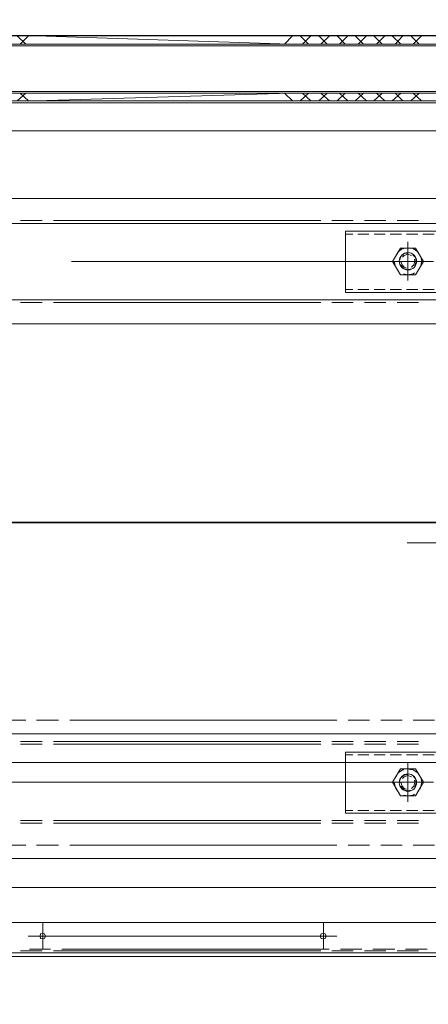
# Model space of a CAD drawing. Header units: millimetres. Extents: x -1469 to 52323, y -1368 to 13830.
# Tile 7 of 85: x 5822 to 6035, y 1399 to 1912. Entities that reach past the tile are written whole.
import ezdxf
from ezdxf.enums import TextEntityAlignment as Align

# ---------------------------------------------------------------- set-up
doc = ezdxf.new("R2010")
doc.units = ezdxf.units.MM
doc.layers.add('A-CEILING-02', color=7, linetype='Continuous', lineweight=5, true_color=0xf27172)
doc.layers.add('M-MEP-ELLG-LIGHT', color=5, linetype='Continuous', lineweight=15, true_color=0x0000ff)
doc.layers.add('A-LIGHT', color=1, linetype='Continuous', lineweight=5)
for name, color, linetype, true_color in [('ACMV-EQP-CHW', 30, 'Continuous', 0xff7f00), ('ACMV-FCU', 30, 'Continuous', 0xff7f00), ('RCP LAYOUT', 9, 'Continuous', 0x808080)]:
    doc.layers.add(name, color=color, linetype=linetype, true_color=true_color)
doc.styles.get("Standard").update_dxf_attribs({"font": 'arial.ttf'})

# ---------------------------------------------------------------- blocks, each defined once
blk = doc.blocks.new('LIGHT-600X600MM')
at = {"color": 0}
blk.add_lwpolyline([(-300, 300), (-300, -300), (300, -300), (300, 300)], close=True, dxfattribs=at)
for points in [[(-165, 160), (-165, 140, 0.414214), (-135, 110), (135, 110, 0.414214), (165, 140), (165, 160, 0.414214), (135, 190), (-135, 190, 0.414214)], [(-150, 160), (-150, 140, 0.414214), (-135, 125), (135, 125, 0.414214), (150, 140), (150, 160, 0.414214), (135, 175), (-135, 175, 0.414214)]]:
    blk.add_lwpolyline(points, format="xyb", close=True, dxfattribs=at)
blk.add_attdef('E', text='', height=100).set_placement((400, 250), align=Align.MIDDLE_CENTER)
blk = doc.blocks.new('A$C98a85b24')
at = {"layer": 'M-MEP-ELLG-LIGHT', "color": 8, "true_color": 0x808080}
blk.add_blockref('LIGHT-600X600MM', (1715, 1350), dxfattribs=at)
blk = doc.blocks.new('A$C256bf26b')
at = {"layer": 'A-CEILING-02', "true_color": 0x808080}
h = blk.add_hatch(dxfattribs=at)
h.set_pattern_fill('_USER', color=8, scale=600, double=1, pattern_type=0)
h.set_pattern_definition([(0, (9805, 1050), (0, 600), []), (90, (9805, 1050), (-600, 4e-14), [])])
h.paths.add_polyline_path([(200, 1050), (200, 2970), (4245, 2970), (4245, 3620), (5835, 3620), (5835, 2970), (9805, 2970), (9805, 1050)])
at = {"layer": 'A-LIGHT', "color": 8, "true_color": 0x808080}
blk.add_blockref('A$C98a85b24', (4190, 0), dxfattribs=at)
blk = doc.blocks.new('AHU-7.5TR-CARRIER')
at = {"layer": 'ACMV-EQP-CHW', "lineweight": 15}
for points in [[(-717.74, -237.83), (675.96, -237.83), (675.96, 0)], [(-718.91, -222.03), (704.92, -222.03), (704.92, -38.61)], [(-717.74, -220.27), (678.59, -220.27)], [(137.04, -224.08), (125.64, -224.08)], [(154.02, -224.08), (142.6, -224.08)], [(170.98, -224.08), (159.86, -224.08)], [(316.14, -224.08), (176.84, -224.08)], [(179.76, -237.83), (179.76, -224.08)], [(333.1, -224.08), (321.99, -224.08)], [(326.09, -237.83), (326.09, -224.08)], [(172.74, -230.81), (333.68, -230.81)], [(132.95, -278.2), (121.84, -278.2)], [(149.92, -278.2), (138.8, -278.2)], [(166.89, -278.2), (155.77, -278.2)], [(312.04, -278.2), (172.74, -278.2)], [(329.3, -278.2), (317.89, -278.2)], [(346.27, -278.2), (334.86, -278.2)], [(141.43, -289.61), (130.31, -289.61)], [(141.43, -291.07), (130.31, -291.07)], [(158.4, -289.61), (147.29, -289.61)], [(158.4, -291.07), (147.29, -291.07)], [(175.37, -289.61), (164.25, -289.61)], [(175.37, -291.07), (164.25, -291.07)], [(320.52, -289.61), (181.22, -289.61)], [(320.52, -291.07), (181.22, -291.07)], [(337.78, -289.61), (326.37, -289.61)], [(337.78, -291.07), (326.37, -291.07)], [(114.23, -326.77), (168.35, -326.77), (168.35, -294.88), (114.23, -294.88)], [(127.97, -296.34), (122.13, -296.34)], [(136.45, -296.34), (130.61, -296.34)], [(144.94, -296.34), (139.1, -296.34)], [(153.43, -296.34), (147.58, -296.34)], [(161.92, -296.34), (156.06, -296.34)], [(168.35, -296.34), (164.54, -296.34)], [(135.88, -300.72), (135.88, -320.91)], [(131.78, -303.94), (127.69, -310.97), (131.78, -317.98)], [(130.02, -306.87), (129.15, -308.04), (128.57, -310.97), (128.85, -312.43)], [(131.78, -303.94), (139.68, -303.94)], [(133.83, -307.75), (132.66, -308.92), (132.07, -310.97), (132.37, -312.14)], [(137.92, -304.24), (135.88, -303.95), (132.95, -304.24), (132.37, -304.82)], [(139.68, -308.92), (138.22, -307.45), (136.17, -306.57), (133.83, -306.87)], [(139.38, -310.67), (139.38, -310.97), (138.8, -308.92), (137.64, -307.75), (136.45, -307.45)], [(139.68, -317.98), (143.77, -310.97), (139.68, -303.94)], [(142.89, -310.67), (142.89, -310.97), (142.31, -308.04), (140.85, -305.99), (140.56, -305.69)], [(311.16, -310.97), (122.42, -310.97)], [(132.07, -308.62), (131.48, -310.67), (131.78, -312.72), (133.24, -314.48)], [(133.83, -313.89), (135.88, -314.48), (137.63, -313.89), (138.51, -313.01)], [(147.29, -310.97), (135.88, -310.97)], [(135.88, -315.06), (137.63, -314.76), (139.38, -313.3), (139.97, -311.84)], [(343.34, -310.97), (158.4, -310.97)], [(130.02, -315.06), (130.61, -315.94), (132.95, -317.4), (135, -317.69)], [(131.78, -317.98), (139.68, -317.98)], [(137.92, -317.4), (138.51, -317.4), (140.86, -315.94), (142.02, -313.59)], [(122.13, -325.29), (127.97, -325.29)], [(130.62, -325.29), (136.45, -325.29)], [(139.1, -325.29), (144.94, -325.29)], [(147.58, -325.29), (153.43, -325.29)], [(156.06, -325.29), (161.92, -325.29)], [(164.54, -325.29), (168.35, -325.29)], [(141.43, -330.86), (130.31, -330.86)], [(141.43, -332.32), (130.31, -332.32)], [(158.4, -330.86), (147.29, -330.86)], [(158.4, -332.32), (147.29, -332.32)], [(175.37, -330.86), (164.25, -330.86)], [(175.37, -332.32), (164.25, -332.32)], [(320.52, -330.86), (181.22, -330.86)], [(320.52, -332.32), (181.22, -332.32)], [(337.78, -330.86), (326.37, -330.86)], [(337.78, -332.32), (326.37, -332.32)], [(132.95, -343.43), (121.84, -343.43)], [(149.92, -343.43), (138.8, -343.43)], [(166.89, -343.43), (155.77, -343.43)], [(312.04, -343.43), (172.74, -343.43)], [(329.3, -343.43), (317.89, -343.43)], [(346.27, -343.43), (334.86, -343.43)], [(136.17, -435.87), (63.62, -435.87)], [(128.57, -435.87), (77.08, -435.87)], [(702.87, -615.2), (-744.36, -615.2), (-744.36, -549.97), (702.87, -549.97)], [(675.66, -562.54), (-717.44, -562.54)], [(141.43, -561.08), (130.31, -561.08)], [(158.4, -561.08), (147.29, -561.08)], [(175.37, -561.08), (164.25, -561.08)], [(320.52, -561.08), (181.22, -561.08)], [(337.78, -561.08), (326.37, -561.08)], [(114.23, -598.23), (168.35, -598.23), (168.35, -566.35), (114.23, -566.35)], [(127.97, -567.81), (122.13, -567.81)], [(136.45, -567.81), (130.61, -567.81)], [(144.94, -567.81), (139.1, -567.81)], [(153.43, -567.81), (147.58, -567.81)], [(161.92, -567.81), (156.06, -567.81)], [(168.35, -567.81), (164.54, -567.81)], [(135.88, -572.49), (135.88, -592.67)], [(131.78, -575.41), (127.69, -582.44), (131.78, -589.46)], [(130.02, -578.34), (129.15, -579.8), (128.57, -582.44), (128.85, -583.9)], [(131.78, -575.41), (139.68, -575.41)], [(133.83, -579.51), (132.66, -580.68), (132.07, -582.44), (132.37, -583.6)], [(137.92, -576), (135.88, -575.42), (132.95, -576), (132.37, -576.59)], [(139.68, -580.68), (138.22, -578.93), (136.17, -578.05), (133.83, -578.63)], [(139.38, -582.15), (139.38, -582.44), (138.8, -580.68), (137.64, -579.51), (136.45, -578.93)], [(139.68, -589.46), (143.77, -582.44), (139.68, -575.42)], [(142.89, -582.15), (142.89, -582.44), (142.31, -579.8), (140.85, -577.47), (140.56, -577.47)], [(311.16, -582.44), (122.42, -582.44)], [(132.07, -580.1), (131.48, -582.44), (131.78, -584.49), (133.24, -585.94)], [(133.83, -585.65), (135.88, -586.24), (137.63, -585.65), (138.51, -584.78)], [(135.88, -586.82), (137.63, -586.53), (139.38, -585.07), (139.97, -583.31)], [(130.02, -586.53), (130.61, -587.41), (132.95, -589.16), (135, -589.46)], [(131.78, -589.46), (139.68, -589.46)], [(137.92, -589.16), (138.51, -589.16), (140.86, -587.41), (142.02, -585.36)], [(122.13, -596.77), (127.97, -596.77)], [(130.62, -596.77), (136.45, -596.77)], [(139.1, -596.77), (144.94, -596.77)], [(147.58, -596.77), (153.43, -596.77)], [(156.06, -596.77), (161.92, -596.77)], [(164.54, -596.77), (168.35, -596.77)], [(675.66, -602.33), (-717.44, -602.33)], [(141.43, -603.79), (130.31, -603.79)], [(158.4, -603.79), (147.29, -603.79)], [(175.37, -603.79), (164.25, -603.79)], [(320.52, -603.79), (181.22, -603.79)], [(337.78, -603.79), (326.37, -603.79)], [(-718.91, -650.6), (-718.91, -665.23), (719.25, -665.23)], [(677.13, -665.23), (677.13, -650.6), (-718.91, -650.6)], [(-394.06, -666.11), (405.94, -666.11)], [(122.26, -665.23), (133.38, -665.23)], [(133.09, -670.2), (128.7, -666.11)], [(129.88, -670.2), (134.26, -666.11)], [(142.45, -670.2), (138.36, -666.11)], [(139.24, -665.23), (150.35, -665.23)], [(139.53, -670.2), (143.91, -666.11)], [(152.11, -670.2), (147.71, -666.11)], [(149.18, -670.2), (153.57, -666.11)], [(156.2, -665.23), (167.32, -665.23)], [(161.76, -670.2), (157.37, -666.11)], [(158.83, -670.2), (163.23, -666.11)], [(171.42, -670.2), (167.03, -666.11)], [(168.49, -670.2), (172.58, -666.11)], [(173.17, -665.23), (184.29, -665.23)], [(181.07, -670.2), (176.68, -666.11)], [(177.85, -670.2), (182.24, -666.11)], [(190.72, -670.2), (186.34, -666.11)], [(187.5, -670.2), (191.89, -666.11)], [(190.14, -665.23), (329.44, -665.23)], [(200.08, -670.2), (195.99, -666.11)], [(197.15, -670.2), (329.73, -666.11)], [(337.92, -670.2), (333.54, -666.11)], [(335, -670.2), (339.39, -666.11)], [(335.29, -665.23), (346.7, -665.23)], [(-394.06, -670.2), (405.94, -670.2)], [(-394.06, -671.08), (405.94, -671.08)], [(405.94, -694.78), (-394.06, -694.78)], [(405.94, -695.65), (-394.06, -695.65)], [(133.09, -695.65), (128.7, -700.04)], [(129.87, -695.65), (134.26, -700.04)], [(142.46, -695.65), (138.36, -700.04)], [(139.53, -695.65), (143.92, -700.04)], [(152.11, -695.65), (147.72, -700.04)], [(149.18, -695.65), (153.57, -700.04)], [(161.76, -695.65), (157.37, -700.04)], [(158.83, -695.65), (163.23, -700.04)], [(171.42, -695.65), (167.03, -700.04)], [(168.49, -695.65), (172.58, -700.04)], [(181.07, -695.65), (176.68, -700.04)], [(177.85, -695.65), (182.24, -700.04)], [(190.71, -695.65), (186.34, -700.04)], [(187.5, -695.65), (191.89, -700.04)], [(200.08, -695.65), (195.99, -700.04)], [(197.16, -695.65), (329.73, -700.04)], [(337.91, -695.65), (333.54, -700.04)], [(335, -695.65), (339.39, -700.04)], [(-394.06, -700.04), (405.94, -700.04)]]:
    blk.add_lwpolyline(points, dxfattribs=at)
for points in [[(141.43, -223.2), (130.32, -223.2)], [(158.4, -223.2), (147.29, -223.2)], [(175.37, -223.2), (164.25, -223.2)], [(320.52, -223.2), (181.22, -223.2)], [(337.78, -223.2), (326.37, -223.2)], [(181.51, -230.81), (180.93, -229.64), (179.76, -229.35), (178.88, -229.64), (178.3, -230.81), (178.88, -231.98), (179.76, -232.27), (180.93, -231.98)], [(327.55, -230.81), (327.25, -229.64), (326.09, -229.35), (325.21, -229.64), (324.62, -230.81), (325.21, -231.98), (326.09, -232.27), (327.25, -231.98)]]:
    blk.add_lwpolyline(points, close=True, dxfattribs=at)
for centre in [(135.74, -310.82), (135.74, -582.58)]:
    blk.add_circle(centre, 4.52, dxfattribs=at)
at = {"layer": 'ACMV-FCU', "color": 8, "true_color": 0x808080}
blk.add_line((-394.06, -700.04), (406.73, -700.04), dxfattribs=at)

msp = doc.modelspace()

# ---------------------------------------------------------------- block references
at = {"rotation": 180}
msp.add_blockref('AHU-7.5TR-CARRIER', (6159.92, 1203.77), dxfattribs=at)
at = {"layer": 'RCP LAYOUT'}
msp.add_blockref('A$C256bf26b', (0, 0), dxfattribs=at)

doc.saveas('drawing.dxf')
